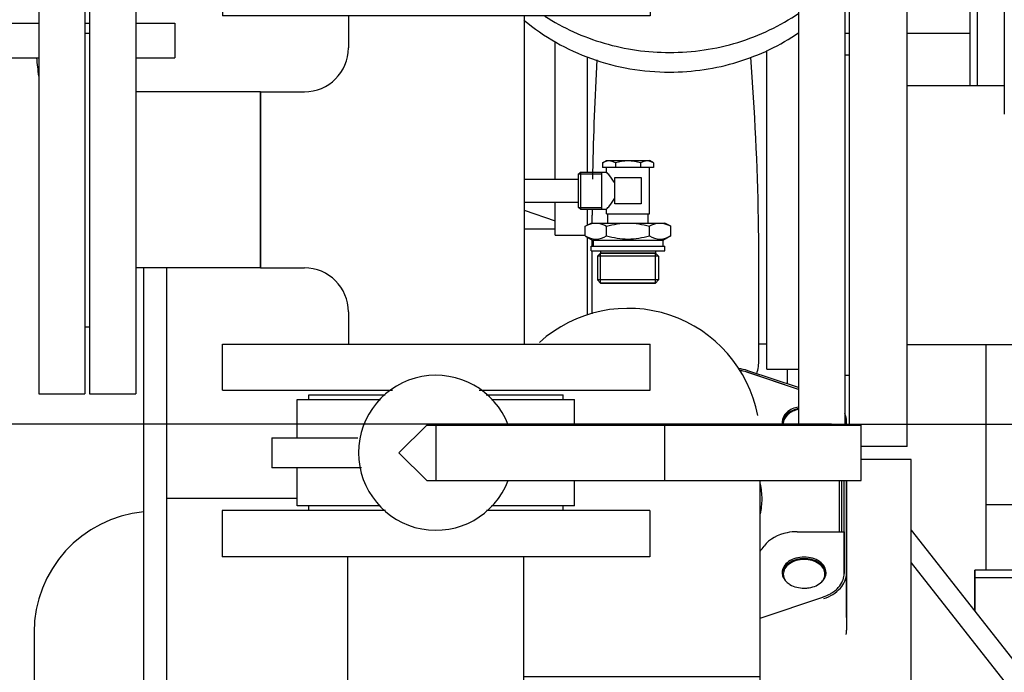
# Model space of a CAD drawing. Header units: millimetres. Extents: x 0 to 1189, y 0 to 841.
# Tile 110 of 135: x 378 to 395, y 686 to 697. Entities that reach past the tile are written whole.
import ezdxf
from ezdxf.enums import TextEntityAlignment as Align

# ---------------------------------------------------------------- set-up
doc = ezdxf.new("R2010")
doc.units = ezdxf.units.MM
doc.header["$LTSCALE"] = 65.395
doc.linetypes.add('CENTER', pattern=[0.6, 0.375, -0.075, 0.075, -0.075])
doc.layers.get('0').update_dxf_attribs({"linetype": 'CONTINUOUS'})
for name, color, linetype in [('25007_060000_TLKGS_KGS_V_ABL8', 7, 'CONTINUOUS'), ('25007_061000_TLKGS_KGS_V_ABL50', 7, 'CONTINUOUS'), ('25007_153200_45_ABL41', 7, 'CONTINUOUS'), ('25007_153200_45_T1_PBL135', 7, 'CONTINUOUS'), ('25007_153200_93_ABL126', 7, 'CONTINUOUS'), ('25007_153202_26_ABL65', 7, 'CONTINUOUS'), ('25007_153202_26_T1_PBL95', 7, 'CONTINUOUS'), ('25007_153202_26_T3_PBL338', 7, 'CONTINUOUS'), ('25007_153202_27_ABL54', 7, 'CONTINUOUS'), ('25007_153202_27_T1_PBL82', 7, 'CONTINUOUS'), ('25007_153700_00_12_AC_ABL150', 7, 'CONTINUOUS'), ('25007_153700_00_12_AC_ABL152', 7, 'CONTINUOUS'), ('25007_153700_00_12_T1_AC_PBL153', 7, 'CONTINUOUS'), ('25007_153700_00_12_T1_AC_PBL154', 7, 'CONTINUOUS'), ('25007_153700_00_12_T2_AC_PBL151', 7, 'CONTINUOUS'), ('25007_153700_00_12_T2_AC_PBL292', 7, 'CONTINUOUS'), ('25007_634500_05_SIMPLE1_A_ABL164', 7, 'CONTINUOUS'), ('25007_634500_05_SIMPLE1_T1_A_PBL165', 7, 'CONTINUOUS'), ('25007_641000_05_SIMPLE1_E_ABL51', 7, 'CONTINUOUS'), ('25007_641000_05_SIMPLE1_T2_E_PBL52', 7, 'CONTINUOUS'), ('25007_644000_01_SIMPLE1_C_ABL107', 7, 'CONTINUOUS'), ('25007_644000_01_SIMPLE1_T1_C_PBL108', 7, 'CONTINUOUS'), ('25007_765000_05_SIMPLE1_T1_X_PBL144', 7, 'CONTINUOUS'), ('25007_765000_05_SIMPLE1_T2_X_PBL138', 7, 'CONTINUOUS'), ('25007_765000_05_SIMPLE1_X_ABL137', 7, 'CONTINUOUS'), ('25067_153000_20_T1_PBL60', 7, 'CONTINUOUS'), ('25097_000000_IMO-2_SKL_PBL202', 7, 'CONTINUOUS'), ('25097_000000_TLKGS_MARKETING_ABL3', 7, 'CONTINUOUS'), ('9M25C_GENSET_KPL_VERROHRUNG_ABL23', 7, 'CONTINUOUS'), ('ARI_ZESA_DN80_PN16_EPDM_PBL83', 7, 'CONTINUOUS'), ('BOGEN-S-2D-180-114_3X3_6_PBL128', 7, 'CONTINUOUS'), ('D2616-2-K-114_3-3_6-76_1-2_9_PBL127', 7, 'CONTINUOUS'), ('D7603-A27X32-CU_PBL116', 7, 'CONTINUOUS'), ('E1514-IBC_DN65PN40X2_PBL388', 7, 'CONTINUOUS'), ('EN1092-1-01A-DN65_PN16-77_5_PBL49', 7, 'CONTINUOUS'), ('EN1092-1-01A-DN65_PN16-77_5_PBL55', 7, 'CONTINUOUS'), ('EN1092-1-01A-DN65_PN16-77_5_PBL66', 7, 'CONTINUOUS'), ('EN1092-1-01A-DN65_PN16-77_5_PBL70', 7, 'CONTINUOUS'), ('EN1092-1-01A-DN65_PN16-77_5_PBL74', 7, 'CONTINUOUS'), ('EN1092-1-01A-DN65_PN16-77_5_PBL75', 7, 'CONTINUOUS'), ('FZ7-9984-418634_4_PBL149', 7, 'CONTINUOUS'), ('GWR-3_4-1_4_PBL114', 7, 'CONTINUOUS'), ('N4011-C1-82X39_PBL42', 7, 'CONTINUOUS'), ('N4011-C1-90X61_PBL121', 7, 'CONTINUOUS'), ('new_view_1_VBL0', 7, 'CONTINUOUS'), ('SVH10LR_PBL111', 7, 'CONTINUOUS'), ('T-STUECK-S-76_1X2_9-60_3X2_9_PBL93', 7, 'CONTINUOUS'), ('T-STUECK-S-76_1X2_9-76_1X2_9_PBL81', 7, 'CONTINUOUS')]:
    doc.layers.add(name, color=color, linetype=linetype)
doc.styles.get("Standard").update_dxf_attribs({"font": 'txt', "width": 0.6})
doc.dimstyles.new('DIMSTYLE_1', dxfattribs={"dimtxt": 3.5, "dimasz": 3.5, "dimexe": 1.8, "dimexo": 0, "dimgap": 0.875, "dimtad": 1, "dimlfac": 25, "dimdsep": 46, "dimtxsty": 'Standard', "dimblk": '_FILLED', "dimblk1": '_FILLED', "dimblk2": '_FILLED', "dimcen": 0.09, "dimadec": 0, "dimazin": 0, "dimtp": 2, "dimtm": 2, "dimtfac": 1, "dimtofl": 0, "dimtmove": 0, "dimatfit": 3, "dimldrblk": '_FILLED', "dimfxl": 1, "dimtolj": 1, "dimarcsym": 0})

# ---------------------------------------------------------------- blocks, each defined once
blk = doc.blocks.new('_FILLED')
at = {"color": 0, "linetype": 'ByBlock'}
blk.add_solid([(0, 0), (-1, 0.1671), (-1, -0.1671)], dxfattribs=at)
blk = doc.blocks.new('*D36')
at = {"color": 2, "linetype": 'Continuous'}
for p, q in [((354.72, 794.92), (317.852, 794.92)), ((319.652, 794.92), (319.652, 742.46)), ((319.652, 690), (319.652, 742.46)), ((391.8, 690), (317.852, 690))]:
    blk.add_line(p, q, dxfattribs=at)
at = {"color": 2, "linetype": 'Continuous', "xscale": 3.5, "yscale": 3.5, "zscale": 3.5}
for p, rotation in [((319.652, 794.92), 90), ((319.652, 690), 270)]:
    blk.add_blockref('_FILLED', p, dxfattribs=dict(at, rotation=rotation))
at = {"color": 2, "linetype": 'Continuous', "width": 0.672619}
blk.add_text('2623', height=3.5, rotation=90, dxfattribs=at).set_placement((318.777, 742.46), align=Align.CENTER)
blk = doc.blocks.new('25007_641000_05_SIMPLE1_T2_E_PBL52', base_point=(386.6, 683.012))
at = {"layer": '25007_641000_05_SIMPLE1_T2_E_PBL52', "color": 7, "linetype": 'Continuous'}
for p, q in [((393.182, 689.389), (392.316, 689.389)), ((393.182, 688.242), (393.182, 689.389)), ((392.062, 689.028), (392.062, 686.44)), ((382.556, 688.716), (380.3, 688.716)), ((393.182, 687.535), (393.182, 688.242)), ((393.182, 688.171), (394.981, 685.881)), ((393.182, 687.605), (394.981, 685.315)), ((393.182, 683.362), (393.182, 687.535)), ((394.281, 686.772), (394.281, 687.478)), ((394.281, 687.478), (394.281, 686.773)), ((395.2, 687.478), (394.281, 687.478)), ((395.2, 687.344), (394.281, 687.344)), ((378.002, 686.398), (378, 682.027))]:
    blk.add_line(p, q, dxfattribs=at)
for centre, radius, start, end in [((380.102, 686.397), 2.1, 95.5181, 179.9769), ((391.742, 686.687), 0.321, 354.878, 359.9947), ((391.451, 686.441), 0.611, 352.7014, 358.0524), ((391.469, 686.44), 0.594, 358.0689, 359.9913)]:
    blk.add_arc(centre, radius, start, end, dxfattribs=at)
blk = doc.blocks.new('25007_641000_05_SIMPLE1_E_ABL51', base_point=(404.5, 701.1))
at = {"layer": '25007_641000_05_SIMPLE1_T2_E_PBL52'}
blk.add_blockref('25007_641000_05_SIMPLE1_T2_E_PBL52', (386.6, 683.012), dxfattribs=at)
blk = doc.blocks.new('25007_644000_01_SIMPLE1_T1_C_PBL108', base_point=(390.582, 696.811))
at = {"layer": '25007_644000_01_SIMPLE1_T1_C_PBL108', "color": 7, "linetype": 'Continuous'}
for p, q in [((390.74, 702.744), (390.735, 702.747)), ((394.32, 700.296), (394.32, 695.856)), ((394.32, 700.296), (394.685, 700.296)), ((392.7, 699.447), (392.7, 699.785)), ((394.2, 695.856), (394.2, 699.312)), ((394.2, 699.312), (394.32, 699.312)), ((392.92, 698.81), (394.2, 698.81)), ((392.373, 698.072), (394.2, 698.072)), ((392.375, 697.616), (392.169, 697.727)), ((392.112, 697.505), (392.039, 697.544)), ((393.112, 697.427), (394.2, 697.427)), ((393.112, 697.173), (394.2, 697.173)), ((392.032, 696.765), (392.112, 696.765)), ((393.112, 696.765), (394.2, 696.765)), ((387.02, 694.242), (387.02, 696.616)), ((390.68, 690.952), (390.68, 696.467)), ((387.58, 694.362), (387.58, 696.357)), ((387.02, 693.272), (387.02, 693.842)), ((386.485, 693.704), (387.02, 693.519)), ((387.58, 693.447), (387.58, 693.722)), ((387.66, 693.482), (387.66, 693.62)), ((387.02, 693.272), (387.541, 693.272)), ((387.58, 691.887), (387.58, 693.239)), ((387.66, 693.082), (387.66, 693.193)), ((387.66, 691.913), (387.66, 693.002)), ((390.545, 691.125), (390.545, 692.781)), ((390.545, 691.392), (390.68, 691.392)), ((390.68, 690.952), (391.232, 690.952))]:
    blk.add_line(p, q, dxfattribs=at)
for centre, radius, start, end in [((389.091, 699.328), 3.794, 58.1663, 64.2327), ((389.648, 699.784), 3.052, 0.0145, 9.6361), ((434.851, 693.49), 47.192, 176.5834, 178.9434), ((430.927, 693.579), 43.268, 178.9654, 179.1267), ((423.82, 693.619), 36.16, 179.8398, 179.9989), ((389.665, 691.122), 0.88, 343.7326, 360)]:
    blk.add_arc(centre, radius, start, end, dxfattribs=at)
for points, knots in [([(391.821, 697.615), (392.095, 697.908), (392.542, 698.59), (392.7, 699.392), (392.7, 699.785)], [0, 0, 0, 0, 0.505883, 1, 1, 1, 1]), ([(392.038, 697.532), (392.248, 697.806), (392.583, 698.419), (392.7, 699.108), (392.7, 699.447)], [0, 0, 0, 0, 0.504535, 1, 1, 1, 1]), ([(392.647, 698.908), (392.702, 698.861), (392.797, 698.818), (392.895, 698.81), (392.92, 698.81)], [0, 0, 0, 0, 0.744391, 1, 1, 1, 1]), ([(386.841, 697.062), (387.156, 696.857), (387.857, 696.538), (388.618, 696.432), (389, 696.432)], [0, 0, 0, 0, 0.495924, 1, 1, 1, 1]), ([(389, 696.432), (389.398, 696.432), (390.191, 696.547), (390.916, 696.893), (391.238, 697.114)], [0, 0, 0, 0, 0.504405, 1, 1, 1, 1]), ([(386.48, 696.991), (386.822, 696.703), (387.63, 696.247), (388.542, 696.093), (389, 696.093)], [0, 0, 0, 0, 0.494272, 1, 1, 1, 1]), ([(389, 696.093), (389.398, 696.093), (390.191, 696.209), (390.916, 696.555), (391.238, 696.776)], [0, 0, 0, 0, 0.504405, 1, 1, 1, 1]), ([(390.545, 692.781), (390.545, 693.036), (390.533, 694.228), (390.476, 695.419), (390.406, 696.353)], [0, 0, 0, 0, 0.214725, 1, 1, 1, 1])]:
    blk.add_open_spline(points, degree=3, knots=knots, dxfattribs=at)
blk = doc.blocks.new('25007_644000_01_SIMPLE1_C_ABL107', base_point=(408.74, 701.1))
at = {"layer": '25007_644000_01_SIMPLE1_T1_C_PBL108'}
blk.add_blockref('25007_644000_01_SIMPLE1_T1_C_PBL108', (390.582, 696.811), dxfattribs=at)
blk = doc.blocks.new('25007_765000_05_SIMPLE1_T2_X_PBL138', base_point=(391.632, 693.802))
at = {"layer": '25007_765000_05_SIMPLE1_T2_X_PBL138', "color": 7, "linetype": 'Continuous'}
for p, q in [((391.232, 697.616), (391.232, 689.988)), ((391.232, 697.616), (392.032, 697.616)), ((392.032, 697.616), (392.032, 689.988))]:
    blk.add_line(p, q, dxfattribs=at)
blk = doc.blocks.new('25007_765000_05_SIMPLE1_T1_X_PBL144', base_point=(401.502, 699.956))
at = {"layer": '25007_765000_05_SIMPLE1_T1_X_PBL144', "color": 7, "linetype": 'Continuous'}
for p, q in [((394.792, 699.916), (394.792, 695.365)), ((392.112, 689.988), (392.112, 697.616)), ((393.112, 689.616), (393.112, 697.616)), ((392.112, 696.386), (392.032, 696.386)), ((394.792, 695.856), (393.112, 695.856)), ((394.932, 691.376), (393.112, 691.376)), ((392.112, 690.846), (392.032, 690.846)), ((393.112, 689.616), (392.316, 689.616))]:
    blk.add_line(p, q, dxfattribs=at)
blk = doc.blocks.new('25007_765000_05_SIMPLE1_X_ABL137', base_point=(411.116, 701.1))
at = {"layer": '25007_765000_05_SIMPLE1_T1_X_PBL144'}
blk.add_blockref('25007_765000_05_SIMPLE1_T1_X_PBL144', (401.502, 699.956), dxfattribs=at)
at = {"layer": '25007_765000_05_SIMPLE1_T2_X_PBL138'}
blk.add_blockref('25007_765000_05_SIMPLE1_T2_X_PBL138', (391.632, 693.802), dxfattribs=at)
blk = doc.blocks.new('25007_634500_05_SIMPLE1_T1_A_PBL165', base_point=(395.64, 681.488))
at = {"layer": '25007_634500_05_SIMPLE1_T1_A_PBL165', "color": 7, "linetype": 'Continuous'}
for p, q in [((394.48, 687.478), (394.48, 691.376)), ((395.2, 683.98), (395.2, 691.039)), ((396.8, 689.271), (395.2, 689.271)), ((395.2, 688.606), (394.48, 688.606)), ((395.2, 675.072), (395.2, 679.7)), ((394.48, 675.072), (394.48, 676.924)), ((395.2, 671.6), (395.2, 672.672))]:
    blk.add_line(p, q, dxfattribs=at)
blk = doc.blocks.new('25007_634500_05_SIMPLE1_A_ABL164', base_point=(412.74, 701.1))
at = {"layer": '25007_634500_05_SIMPLE1_T1_A_PBL165'}
blk.add_blockref('25007_634500_05_SIMPLE1_T1_A_PBL165', (395.64, 681.488), dxfattribs=at)
blk = doc.blocks.new('25007_061000_TLKGS_KGS_V_ABL50', base_point=(414.015, 705.756))
at = {"layer": '25007_634500_05_SIMPLE1_A_ABL164'}
blk.add_blockref('25007_634500_05_SIMPLE1_A_ABL164', (412.74, 701.1), dxfattribs=at)
at = {"layer": '25007_641000_05_SIMPLE1_E_ABL51'}
blk.add_blockref('25007_641000_05_SIMPLE1_E_ABL51', (404.5, 701.1), dxfattribs=at)
at = {"layer": '25007_644000_01_SIMPLE1_C_ABL107'}
blk.add_blockref('25007_644000_01_SIMPLE1_C_ABL107', (408.74, 701.1), dxfattribs=at)
at = {"layer": '25007_765000_05_SIMPLE1_X_ABL137'}
blk.add_blockref('25007_765000_05_SIMPLE1_X_ABL137', (411.116, 701.1), dxfattribs=at)
blk = doc.blocks.new('25007_060000_TLKGS_KGS_V_ABL8', base_point=(393.176, 729.239))
at = {"layer": '25007_061000_TLKGS_KGS_V_ABL50'}
blk.add_blockref('25007_061000_TLKGS_KGS_V_ABL50', (414.015, 705.756), dxfattribs=at)
blk = doc.blocks.new('25097_000000_TLKGS_MARKETING_ABL3', base_point=(458.801, 729.393))
at = {"layer": '25007_060000_TLKGS_KGS_V_ABL8'}
blk.add_blockref('25007_060000_TLKGS_KGS_V_ABL8', (393.176, 729.239), dxfattribs=at)
blk = doc.blocks.new('N4011-C1-82X39_PBL42', base_point=(378.8, 696.638))
at = {"layer": 'N4011-C1-82X39_PBL42', "color": 7, "linetype": 'Continuous'}
for p, q in [((377.16, 696.938), (377.16, 696.338)), ((377.16, 696.938), (378.083, 696.938)), ((378.883, 696.938), (378.963, 696.938)), ((379.763, 696.938), (380.44, 696.938)), ((380.44, 696.938), (380.44, 696.338)), ((377.16, 696.338), (378.083, 696.338)), ((379.763, 696.338), (380.44, 696.338))]:
    blk.add_line(p, q, dxfattribs=at)
blk = doc.blocks.new('25007_153200_45_T1_PBL135', base_point=(384.543, 693.518))
at = {"layer": '25007_153200_45_T1_PBL135', "color": 7, "linetype": 'Continuous'}
for p, q in [((387.02, 693.374), (386.485, 693.374)), ((391.04, 690.698), (391.04, 690.952))]:
    blk.add_line(p, q, dxfattribs=at)
blk.add_arc((381.219, 696.535), 3.179, 183.5479, 189.2611, dxfattribs=at)
blk = doc.blocks.new('25007_153200_45_ABL41', base_point=(384.1, 693.818))
at = {"layer": '25007_153200_45_T1_PBL135'}
blk.add_blockref('25007_153200_45_T1_PBL135', (384.543, 693.518), dxfattribs=at)
at = {"layer": 'N4011-C1-82X39_PBL42'}
blk.add_blockref('N4011-C1-82X39_PBL42', (378.8, 696.638), dxfattribs=at)
blk = doc.blocks.new('EN1092-1-01A-DN65_PN16-77_5_PBL49', base_point=(378.483, 694.228))
at = {"layer": 'EN1092-1-01A-DN65_PN16-77_5_PBL49', "color": 7, "linetype": 'Continuous'}
for p, q in [((378.083, 697.928), (378.083, 690.528)), ((378.083, 697.928), (378.883, 697.928)), ((378.883, 697.928), (378.883, 690.528)), ((378.083, 690.528), (378.883, 690.528))]:
    blk.add_line(p, q, dxfattribs=at)
blk = doc.blocks.new('EN1092-1-01A-DN65_PN16-77_5_PBL55', base_point=(379.363, 694.228))
at = {"layer": 'EN1092-1-01A-DN65_PN16-77_5_PBL55', "color": 7, "linetype": 'Continuous'}
for p, q in [((378.963, 697.928), (378.963, 690.528)), ((378.963, 697.928), (379.763, 697.928)), ((379.763, 697.928), (379.763, 690.528)), ((378.963, 690.528), (379.763, 690.528))]:
    blk.add_line(p, q, dxfattribs=at)
blk = doc.blocks.new('EN1092-1-01A-DN65_PN16-77_5_PBL74', base_point=(384.963, 697.468))
at = {"layer": 'EN1092-1-01A-DN65_PN16-77_5_PBL74', "color": 7, "linetype": 'Continuous'}
for p, q in [((381.263, 697.868), (381.263, 697.068)), ((388.663, 697.868), (381.263, 697.868)), ((388.663, 697.868), (388.663, 697.068)), ((388.663, 697.068), (381.263, 697.068))]:
    blk.add_line(p, q, dxfattribs=at)
blk = doc.blocks.new('EN1092-1-01A-DN65_PN16-77_5_PBL75', base_point=(384.963, 690.988))
at = {"layer": 'EN1092-1-01A-DN65_PN16-77_5_PBL75', "color": 7, "linetype": 'Continuous'}
for p, q in [((381.263, 690.588), (381.263, 691.388)), ((381.263, 691.388), (388.663, 691.388)), ((388.663, 690.588), (388.663, 691.388)), ((381.263, 690.588), (384.203, 690.588)), ((385.706, 690.588), (388.663, 690.588))]:
    blk.add_line(p, q, dxfattribs=at)
blk = doc.blocks.new('T-STUECK-S-76_1X2_9-76_1X2_9_PBL81', base_point=(384.204, 694.228))
at = {"layer": 'T-STUECK-S-76_1X2_9-76_1X2_9_PBL81', "color": 7, "linetype": 'Continuous'}
for p, q in [((383.441, 697.068), (383.441, 696.511)), ((386.485, 697.068), (386.485, 691.388)), ((381.923, 695.75), (381.923, 692.706)), ((381.923, 695.75), (382.68, 695.75)), ((381.923, 692.706), (382.68, 692.706)), ((383.441, 691.945), (383.441, 691.388))]:
    blk.add_line(p, q, dxfattribs=at)
for centre, start, end in [((382.68, 696.511), 270, 0), ((382.68, 691.945), 360, 90)]:
    blk.add_arc(centre, 0.761, start, end, dxfattribs=at)
blk = doc.blocks.new('25007_153202_27_T1_PBL82', base_point=(380.843, 694.228))
at = {"layer": '25007_153202_27_T1_PBL82', "color": 7, "linetype": 'Continuous'}
for p, q in [((381.923, 695.75), (379.763, 695.75)), ((381.923, 692.706), (381.923, 695.75)), ((381.923, 692.706), (379.763, 692.706))]:
    blk.add_line(p, q, dxfattribs=at)
blk = doc.blocks.new('25007_153202_27_ABL54', base_point=(383.813, 694.228))
at = {"layer": '25007_153202_27_T1_PBL82'}
blk.add_blockref('25007_153202_27_T1_PBL82', (380.843, 694.228), dxfattribs=at)
at = {"layer": 'EN1092-1-01A-DN65_PN16-77_5_PBL55'}
blk.add_blockref('EN1092-1-01A-DN65_PN16-77_5_PBL55', (379.363, 694.228), dxfattribs=at)
at = {"layer": 'EN1092-1-01A-DN65_PN16-77_5_PBL74'}
blk.add_blockref('EN1092-1-01A-DN65_PN16-77_5_PBL74', (384.963, 697.468), dxfattribs=at)
at = {"layer": 'EN1092-1-01A-DN65_PN16-77_5_PBL75'}
blk.add_blockref('EN1092-1-01A-DN65_PN16-77_5_PBL75', (384.963, 690.988), dxfattribs=at)
at = {"layer": 'T-STUECK-S-76_1X2_9-76_1X2_9_PBL81'}
blk.add_blockref('T-STUECK-S-76_1X2_9-76_1X2_9_PBL81', (384.204, 694.228), dxfattribs=at)
blk = doc.blocks.new('25067_153000_20_T1_PBL60', base_point=(383.66, 685.737))
at = {"layer": '25067_153000_20_T1_PBL60', "color": 7, "linetype": 'Continuous'}
for p, q in [((386.485, 694.242), (387.42, 694.242)), ((386.485, 693.842), (387.42, 693.842)), ((379.9, 685.54), (379.9, 692.706)), ((380.3, 685.54), (380.3, 692.706)), ((379.9, 677.233), (379.9, 678.14)), ((380.3, 677.233), (380.3, 678.14))]:
    blk.add_line(p, q, dxfattribs=at)
blk.add_arc((380.1, 677.233), 0.2, 180, 360, dxfattribs=at)
blk = doc.blocks.new('EN1092-1-01A-DN65_PN16-77_5_PBL66', base_point=(384.956, 688.108))
at = {"layer": 'EN1092-1-01A-DN65_PN16-77_5_PBL66', "color": 7, "linetype": 'Continuous'}
for p, q in [((381.256, 688.508), (381.256, 687.708)), ((384.084, 688.508), (381.256, 688.508)), ((388.656, 688.508), (385.833, 688.508)), ((388.656, 688.508), (388.656, 687.708)), ((388.656, 687.708), (381.256, 687.708))]:
    blk.add_line(p, q, dxfattribs=at)
blk = doc.blocks.new('EN1092-1-01A-DN65_PN16-77_5_PBL70', base_point=(384.956, 670.632))
at = {"layer": 'EN1092-1-01A-DN65_PN16-77_5_PBL70', "color": 7, "linetype": 'Continuous'}
for p, q in [((381.256, 670.232), (381.256, 671.032)), ((381.256, 671.032), (388.656, 671.032)), ((388.656, 670.232), (388.656, 671.032)), ((381.256, 670.232), (388.656, 670.232))]:
    blk.add_line(p, q, dxfattribs=at)
blk = doc.blocks.new('T-STUECK-S-76_1X2_9-60_3X2_9_PBL93', base_point=(385.595, 673.972))
at = {"layer": 'T-STUECK-S-76_1X2_9-60_3X2_9_PBL93', "color": 7, "linetype": 'Continuous'}
for p, q in [((383.434, 676.912), (383.434, 671.032)), ((386.478, 676.912), (383.434, 676.912)), ((386.478, 676.912), (386.478, 675.681)), ((387.756, 675.078), (387.081, 675.078)), ((387.756, 672.666), (387.756, 675.078)), ((387.756, 672.666), (387.081, 672.666)), ((386.478, 672.063), (386.478, 671.032))]:
    blk.add_line(p, q, dxfattribs=at)
for centre, start, end in [((387.081, 675.681), 180, 270), ((387.081, 672.063), 90, 180)]:
    blk.add_arc(centre, 0.603, start, end, dxfattribs=at)
blk = doc.blocks.new('25007_153202_26_T1_PBL95', base_point=(384.956, 682.31))
at = {"layer": '25007_153202_26_T1_PBL95', "color": 7, "linetype": 'Continuous'}
for p, q in [((383.434, 684.291), (383.434, 687.708)), ((386.478, 684.291), (386.478, 687.708)), ((383.434, 676.912), (383.434, 683.491)), ((386.478, 676.912), (386.478, 683.491)), ((383.434, 676.912), (386.478, 676.912))]:
    blk.add_line(p, q, dxfattribs=at)
blk = doc.blocks.new('N4011-C1-90X61_PBL121', base_point=(389.856, 673.872))
at = {"layer": 'N4011-C1-90X61_PBL121', "color": 7, "linetype": 'Continuous'}
for p, q in [((389.556, 675.672), (389.556, 672.072)), ((390.156, 675.672), (389.556, 675.672)), ((390.156, 675.672), (390.156, 672.072)), ((390.156, 672.072), (389.556, 672.072))]:
    blk.add_line(p, q, dxfattribs=at)
blk = doc.blocks.new('25007_153202_26_T3_PBL338', base_point=(388.656, 673.872))
at = {"layer": '25007_153202_26_T3_PBL338', "color": 7, "linetype": 'Continuous'}
for p, q in [((387.756, 675.072), (389.556, 675.072)), ((387.756, 672.672), (389.556, 672.672))]:
    blk.add_line(p, q, dxfattribs=at)
blk = doc.blocks.new('25007_153202_26_ABL65', base_point=(385.706, 679.37))
at = {"layer": '25007_153202_26_T1_PBL95'}
blk.add_blockref('25007_153202_26_T1_PBL95', (384.956, 682.31), dxfattribs=at)
at = {"layer": '25007_153202_26_T3_PBL338'}
blk.add_blockref('25007_153202_26_T3_PBL338', (388.656, 673.872), dxfattribs=at)
at = {"layer": 'EN1092-1-01A-DN65_PN16-77_5_PBL66'}
blk.add_blockref('EN1092-1-01A-DN65_PN16-77_5_PBL66', (384.956, 688.108), dxfattribs=at)
at = {"layer": 'EN1092-1-01A-DN65_PN16-77_5_PBL70'}
blk.add_blockref('EN1092-1-01A-DN65_PN16-77_5_PBL70', (384.956, 670.632), dxfattribs=at)
at = {"layer": 'N4011-C1-90X61_PBL121'}
blk.add_blockref('N4011-C1-90X61_PBL121', (389.856, 673.872), dxfattribs=at)
at = {"layer": 'T-STUECK-S-76_1X2_9-60_3X2_9_PBL93'}
blk.add_blockref('T-STUECK-S-76_1X2_9-60_3X2_9_PBL93', (385.595, 673.972), dxfattribs=at)
blk = doc.blocks.new('ARI_ZESA_DN80_PN16_EPDM_PBL83', base_point=(387.215, 689.508))
at = {"layer": 'ARI_ZESA_DN80_PN16_EPDM_PBL83', "color": 7, "linetype": 'Continuous'}
for p, q in [((382.556, 689.768), (382.556, 690.428)), ((382.556, 690.428), (383.996, 690.428)), ((382.756, 690.428), (382.756, 690.508)), ((382.756, 690.508), (384.079, 690.508)), ((385.827, 690.508), (387.156, 690.508)), ((385.92, 690.428), (387.356, 690.428)), ((387.156, 690.428), (387.156, 690.508)), ((387.356, 689.988), (387.356, 690.428)), ((384.796, 689.988), (384.316, 689.508)), ((384.796, 689.988), (392.316, 689.988)), ((384.956, 689.988), (384.956, 689.028)), ((388.916, 689.028), (388.916, 689.988)), ((392.316, 689.028), (392.316, 689.988)), ((382.115, 689.768), (382.115, 689.248)), ((382.115, 689.768), (383.606, 689.768)), ((384.316, 689.508), (384.796, 689.028)), ((383.667, 689.248), (382.115, 689.248)), ((382.556, 688.588), (382.556, 689.248)), ((384.796, 689.028), (392.316, 689.028)), ((387.356, 688.588), (387.356, 689.028)), ((383.992, 688.588), (382.556, 688.588)), ((382.756, 688.508), (382.756, 688.588)), ((387.356, 688.588), (385.916, 688.588)), ((387.156, 688.508), (387.156, 688.588))]:
    blk.add_line(p, q, dxfattribs=at)
blk.add_arc((384.956, 689.508), 1.34, 21.0103, 338.9254, dxfattribs=at)
blk = doc.blocks.new('SVH10LR_PBL111', base_point=(388.069, 694.022))
at = {"layer": 'SVH10LR_PBL111', "color": 7, "linetype": 'Continuous'}
for p, q in [((387.841, 694.522), (387.91, 694.562)), ((387.841, 694.522), (387.841, 694.442)), ((387.91, 694.562), (388.65, 694.562)), ((388.061, 694.522), (388.061, 694.442)), ((388.499, 694.522), (388.499, 694.442)), ((388.719, 694.522), (388.65, 694.562)), ((388.719, 694.522), (388.719, 694.442)), ((387.42, 694.322), (387.46, 694.362)), ((387.42, 694.332), (387.42, 693.752)), ((387.46, 694.362), (387.46, 693.722)), ((387.46, 694.362), (387.91, 694.362)), ((387.83, 693.722), (387.83, 694.362)), ((388.719, 694.442), (387.841, 694.442)), ((387.91, 694.362), (387.91, 694.442)), ((388.65, 693.642), (388.65, 694.442)), ((388.052, 693.814), (388.052, 694.27)), ((388.052, 694.27), (388.508, 694.27)), ((388.508, 694.27), (388.508, 693.814)), ((388.508, 693.814), (388.052, 693.814)), ((387.42, 693.762), (387.46, 693.722)), ((387.46, 693.722), (387.91, 693.722)), ((387.91, 693.642), (387.91, 693.722)), ((387.91, 693.642), (388.65, 693.642)), ((387.93, 693.482), (387.93, 693.642)), ((388.63, 693.482), (388.63, 693.642))]:
    blk.add_line(p, q, dxfattribs=at)
at = {"layer": 'SVH10LR_PBL111', "color": 2, "linetype": 'Continuous'}
for p, q in [((387.42, 694.332), (387.83, 694.332)), ((387.42, 693.752), (387.83, 693.752))]:
    blk.add_line(p, q, dxfattribs=at)
at = {"layer": 'SVH10LR_PBL111', "color": 7, "linetype": 'Continuous'}
for points, knots in [([(388.061, 694.522), (388.027, 694.541), (387.951, 694.571), (387.874, 694.541), (387.841, 694.522)], [0, 0, 0, 0, 0.5, 1, 1, 1, 1]), ([(388.499, 694.522), (388.428, 694.542), (388.28, 694.569), (388.132, 694.542), (388.061, 694.522)], [0, 0, 0, 0, 0.5, 1, 1, 1, 1]), ([(388.719, 694.522), (388.686, 694.541), (388.609, 694.571), (388.533, 694.541), (388.499, 694.522)], [0, 0, 0, 0, 0.5, 1, 1, 1, 1]), ([(388.052, 694.174), (388.025, 694.221), (387.977, 694.283), (387.926, 694.343), (387.91, 694.362)], [0, 0, 0, 0, 0.690437, 1, 1, 1, 1]), ([(387.91, 693.722), (387.926, 693.74), (387.977, 693.8), (388.025, 693.863), (388.052, 693.91)], [0, 0, 0, 0, 0.309571, 1, 1, 1, 1])]:
    blk.add_open_spline(points, degree=3, knots=knots, dxfattribs=at)
blk = doc.blocks.new('GWR-3_4-1_4_PBL114', base_point=(388.28, 692.962))
at = {"layer": 'GWR-3_4-1_4_PBL114', "color": 7, "linetype": 'Continuous'}
for p, q in [((387.541, 693.425), (387.64, 693.482)), ((387.64, 693.482), (388.92, 693.482)), ((389.019, 693.425), (388.92, 693.482)), ((387.541, 693.262), (387.541, 693.425)), ((387.91, 693.262), (387.91, 693.425)), ((388.65, 693.262), (388.65, 693.425)), ((389.019, 693.262), (389.019, 693.425)), ((387.541, 693.262), (387.68, 693.182)), ((387.68, 693.182), (387.68, 693.082)), ((388.88, 693.182), (387.68, 693.182)), ((389.019, 693.262), (388.88, 693.182)), ((388.88, 693.182), (388.88, 693.082)), ((387.806, 692.962), (387.751, 692.907)), ((387.806, 693.002), (387.806, 692.962)), ((388.754, 692.962), (387.806, 692.962)), ((388.754, 693.002), (388.754, 692.962)), ((388.754, 692.962), (388.809, 692.907)), ((387.751, 692.907), (387.751, 692.497)), ((388.809, 692.907), (387.751, 692.907)), ((387.802, 692.958), (388.758, 692.958)), ((388.809, 692.907), (388.809, 692.497)), ((387.751, 692.497), (387.806, 692.442)), ((388.809, 692.497), (387.751, 692.497)), ((388.809, 692.497), (388.754, 692.442)), ((387.802, 692.446), (388.758, 692.446)), ((387.806, 692.442), (388.754, 692.442))]:
    blk.add_line(p, q, dxfattribs=at)
at = {"layer": 'GWR-3_4-1_4_PBL114', "color": 2, "linetype": 'Continuous'}
for p, q in [((387.802, 692.446), (387.802, 692.958)), ((388.758, 692.446), (388.758, 692.958))]:
    blk.add_line(p, q, dxfattribs=at)
at = {"layer": 'GWR-3_4-1_4_PBL114', "color": 7, "linetype": 'Continuous'}
for points, knots in [([(387.541, 693.425), (387.556, 693.433), (387.613, 693.463), (387.678, 693.482), (387.726, 693.482)], [0, 0, 0, 0, 0.263017, 1, 1, 1, 1]), ([(387.726, 693.482), (387.741, 693.482), (387.806, 693.476), (387.868, 693.449), (387.91, 693.425)], [0, 0, 0, 0, 0.241275, 1, 1, 1, 1]), ([(388.65, 693.425), (388.664, 693.433), (388.721, 693.463), (388.786, 693.482), (388.834, 693.482)], [0, 0, 0, 0, 0.263017, 1, 1, 1, 1]), ([(388.834, 693.482), (388.85, 693.482), (388.915, 693.476), (388.976, 693.449), (389.019, 693.425)], [0, 0, 0, 0, 0.241275, 1, 1, 1, 1]), ([(387.541, 693.262), (387.597, 693.23), (387.726, 693.18), (387.855, 693.23), (387.91, 693.262)], [0, 0, 0, 0, 0.5, 1, 1, 1, 1]), ([(387.91, 693.262), (388.03, 693.227), (388.28, 693.182), (388.53, 693.227), (388.65, 693.262)], [0, 0, 0, 0, 0.5, 1, 1, 1, 1]), ([(388.65, 693.262), (388.705, 693.23), (388.834, 693.18), (388.963, 693.23), (389.019, 693.262)], [0, 0, 0, 0, 0.5, 1, 1, 1, 1])]:
    blk.add_open_spline(points, degree=3, knots=knots, dxfattribs=at)
for points in [[(387.91, 693.425), (388.03, 693.459), (388.155, 693.482), (388.28, 693.482)], [(388.28, 693.482), (388.405, 693.482), (388.53, 693.459), (388.65, 693.425)]]:
    blk.add_open_spline(points, degree=3, dxfattribs=at)
blk = doc.blocks.new('D7603-A27X32-CU_PBL116', base_point=(388.28, 693.042))
at = {"layer": 'D7603-A27X32-CU_PBL116', "color": 7, "linetype": 'Continuous'}
for p, q in [((387.642, 693.002), (387.642, 693.082)), ((387.642, 693.082), (388.918, 693.082)), ((387.642, 693.002), (388.918, 693.002)), ((388.918, 693.002), (388.918, 693.082))]:
    blk.add_line(p, q, dxfattribs=at)
blk = doc.blocks.new('D2616-2-K-114_3-3_6-76_1-2_9_PBL127', base_point=(388.522, 684.501))
at = {"layer": 'D2616-2-K-114_3-3_6-76_1-2_9_PBL127', "color": 7, "linetype": 'Continuous'}
for p, q in [((386.478, 685.64), (390.566, 685.64)), ((390.566, 684.669), (390.566, 685.64)), ((390.203, 683.362), (390.507, 684.298))]:
    blk.add_line(p, q, dxfattribs=at)
blk.add_arc((389.366, 684.669), 1.2, 342, 360, dxfattribs=at)
blk = doc.blocks.new('BOGEN-S-2D-180-114_3X3_6_PBL128', base_point=(388.28, 688.529))
at = {"layer": 'BOGEN-S-2D-180-114_3X3_6_PBL128', "color": 7, "linetype": 'Continuous'}
for p, q in [((390.566, 685.64), (390.566, 689.028)), ((386.478, 685.64), (390.566, 685.64))]:
    blk.add_line(p, q, dxfattribs=at)
blk.add_arc((388.28, 689.72), 2.286, 10.9585, 132.0498, dxfattribs=at)
blk = doc.blocks.new('FZ7-9984-418634_4_PBL149', base_point=(391.275, 688.766))
at = {"layer": 'FZ7-9984-418634_4_PBL149', "color": 7, "linetype": 'Continuous'}
for p, q in [((391.94, 688.142), (391.94, 689.028)), ((391.98, 688.142), (391.98, 689.028))]:
    blk.add_line(p, q, dxfattribs=at)
for centre, radius, start, end in [((391.149, 690.011), 0.181, 180.0152, 187.4571), ((389.422, 688.708), 1.178, 0.0597, 12.8088), ((389.422, 688.71), 1.178, 347.1912, 359.9403)]:
    blk.add_arc(centre, radius, start, end, dxfattribs=at)
for points, knots in [([(391.231, 690.256), (391.162, 690.243), (391.038, 690.194), (390.968, 690.068), (390.968, 690.011)], [0, 0, 0, 0, 0.552826, 1, 1, 1, 1]), ([(391.688, 687.406), (391.688, 687.44), (391.666, 687.513), (391.582, 687.596), (391.464, 687.649), (391.328, 687.667), (391.192, 687.649), (391.074, 687.596), (390.99, 687.513), (390.968, 687.44), (390.968, 687.406)], [0, 0, 0, 0, 0.104733, 0.222328, 0.356015, 0.5, 0.643985, 0.777672, 0.895267, 1, 1, 1, 1]), ([(390.968, 687.406), (390.968, 687.371), (390.983, 687.323), (391.011, 687.285), (391.02, 687.275)], [0, 0, 0, 0, 0.734513, 1, 1, 1, 1]), ([(391.636, 687.275), (391.645, 687.285), (391.673, 687.323), (391.688, 687.371), (391.688, 687.406)], [0, 0, 0, 0, 0.265487, 1, 1, 1, 1])]:
    blk.add_open_spline(points, degree=3, knots=knots, dxfattribs=at)
blk = doc.blocks.new('25007_153200_93_ABL126', base_point=(388.987, 687.39))
at = {"layer": 'BOGEN-S-2D-180-114_3X3_6_PBL128'}
blk.add_blockref('BOGEN-S-2D-180-114_3X3_6_PBL128', (388.28, 688.529), dxfattribs=at)
at = {"layer": 'D2616-2-K-114_3-3_6-76_1-2_9_PBL127'}
blk.add_blockref('D2616-2-K-114_3-3_6-76_1-2_9_PBL127', (388.522, 684.501), dxfattribs=at)
at = {"layer": 'FZ7-9984-418634_4_PBL149'}
blk.add_blockref('FZ7-9984-418634_4_PBL149', (391.275, 688.766), dxfattribs=at)
blk = doc.blocks.new('25007_153700_00_12_T2_AC_PBL151', base_point=(391.293, 687.395))
at = {"layer": '25007_153700_00_12_T2_AC_PBL151', "color": 7, "linetype": 'Continuous'}
for p, q in [((391.207, 688.142), (392.02, 688.142)), ((392.02, 688.142), (392.02, 687.421)), ((390.566, 686.648), (391.654, 687.012))]:
    blk.add_line(p, q, dxfattribs=at)
for centre, radius, start, end in [((389.179, 688.936), 1.792, 320.8645, 324.4159), ((391.138, 687.435), 0.19, 180.0033, 184.2961), ((391.14, 687.406), 0.192, 171.8022, 175.7014), ((391.516, 687.406), 0.192, 4.2986, 8.1978), ((391.518, 687.435), 0.19, 355.7039, 359.9967), ((391.573, 687.49), 0.466, 317.4773, 318.8533), ((391.667, 687.43), 0.354, 336.8698, 340.5235), ((391.406, 687.752), 0.78, 288.5095, 288.7117), ((391.469, 687.618), 0.632, 299.9243, 302.6436)]:
    blk.add_arc(centre, radius, start, end, dxfattribs=at)
for points, knots in [([(391.207, 688.142), (391.149, 688.142), (390.94, 688.123), (390.725, 688.018), (390.636, 687.893)], [0, 0, 0, 0, 0.275893, 1, 1, 1, 1]), ([(391.328, 687.703), (391.279, 687.703), (391.184, 687.691), (391.06, 687.634), (390.971, 687.547), (390.948, 687.47), (390.948, 687.435)], [0, 0, 0, 0, 0.287968, 0.555344, 0.790533, 1, 1, 1, 1]), ([(391.708, 687.435), (391.708, 687.47), (391.685, 687.547), (391.596, 687.634), (391.472, 687.691), (391.377, 687.703), (391.328, 687.703)], [0, 0, 0, 0, 0.209467, 0.444656, 0.712032, 1, 1, 1, 1]), ([(391.328, 687.675), (391.24, 687.675), (391.077, 687.642), (390.96, 687.503), (390.95, 687.434)], [0, 0, 0, 0, 0.554867, 1, 1, 1, 1]), ([(391.706, 687.434), (391.696, 687.503), (391.579, 687.642), (391.416, 687.675), (391.328, 687.675)], [0, 0, 0, 0, 0.445133, 1, 1, 1, 1]), ([(390.949, 687.42), (390.95, 687.407), (390.959, 687.353), (390.992, 687.305), (391.022, 687.276)], [0, 0, 0, 0, 0.238804, 1, 1, 1, 1]), ([(391.634, 687.276), (391.645, 687.286), (391.682, 687.327), (391.704, 687.381), (391.707, 687.42)], [0, 0, 0, 0, 0.268608, 1, 1, 1, 1]), ([(391.022, 687.276), (391.04, 687.258), (391.129, 687.192), (391.243, 687.166), (391.328, 687.166)], [0, 0, 0, 0, 0.230521, 1, 1, 1, 1]), ([(391.328, 687.166), (391.358, 687.166), (391.467, 687.175), (391.577, 687.22), (391.634, 687.276)], [0, 0, 0, 0, 0.268838, 1, 1, 1, 1]), ([(391.81, 687.086), (391.82, 687.092), (391.858, 687.119), (391.894, 687.15), (391.917, 687.175)], [0, 0, 0, 0, 0.258667, 1, 1, 1, 1])]:
    blk.add_open_spline(points, degree=3, knots=knots, dxfattribs=at)
for points in [[(392.001, 687.312), (392.013, 687.347), (392.02, 687.384), (392.02, 687.421)], [(391.924, 687.183), (391.952, 687.215), (391.976, 687.252), (391.993, 687.29)], [(391.656, 687.013), (391.701, 687.028), (391.744, 687.047), (391.784, 687.07)]]:
    blk.add_open_spline(points, degree=3, dxfattribs=at)
blk = doc.blocks.new('25007_153700_00_12_T1_AC_PBL154', base_point=(391.865, 687.768))
at = {"layer": '25007_153700_00_12_T1_AC_PBL154', "color": 7, "linetype": 'Continuous'}
for p, q in [((392.02, 687.421), (392.02, 688.849)), ((392.06, 686.686), (392.06, 688.849))]:
    blk.add_line(p, q, dxfattribs=at)
blk.add_open_spline([(391.671, 686.987), (391.776, 687.022), (391.925, 687.106), (392.04, 687.281), (392.06, 687.376), (392.06, 687.421)], degree=3, knots=[0, 0, 0, 0, 0.541976, 0.778796, 1, 1, 1, 1], dxfattribs=at)
blk = doc.blocks.new('25007_153700_00_12_AC_ABL150', base_point=(391.313, 687.748))
at = {"layer": '25007_153700_00_12_T1_AC_PBL154'}
blk.add_blockref('25007_153700_00_12_T1_AC_PBL154', (391.865, 687.768), dxfattribs=at)
at = {"layer": '25007_153700_00_12_T2_AC_PBL151'}
blk.add_blockref('25007_153700_00_12_T2_AC_PBL151', (391.293, 687.395), dxfattribs=at)
blk = doc.blocks.new('25007_153700_00_12_T1_AC_PBL153', base_point=(391.125, 689.795))
at = {"layer": '25007_153700_00_12_T1_AC_PBL153', "color": 7, "linetype": 'Continuous'}
for p, q in [((391.232, 690.634), (390.356, 690.927)), ((391.232, 690.603), (390.339, 690.901)), ((392.06, 689.988), (392.06, 690.053)), ((392.02, 688.625), (392.02, 689.028)), ((392.06, 688.625), (392.06, 689.028))]:
    blk.add_line(p, q, dxfattribs=at)
for points in [[(390.356, 690.927), (390.302, 690.945), (390.246, 690.957), (390.19, 690.965)], [(390.339, 690.901), (390.296, 690.916), (390.252, 690.926), (390.207, 690.933)], [(392.06, 690.053), (392.06, 690.098), (392.051, 690.144), (392.034, 690.185)]]:
    blk.add_open_spline(points, degree=3, dxfattribs=at)
blk = doc.blocks.new('25007_153700_00_12_T2_AC_PBL292', base_point=(390.72, 690.461))
at = {"layer": '25007_153700_00_12_T2_AC_PBL292', "color": 7, "linetype": 'Continuous'}
blk.add_line((391.232, 690.603), (390.342, 690.901), dxfattribs=at)
for centre, radius, start, end in [((391.138, 690.04), 0.19, 180.0033, 184.2961), ((391.14, 690.011), 0.192, 171.8022, 175.7014), ((391.143, 690.04), 0.195, 184.3542, 195.6535)]:
    blk.add_arc(centre, radius, start, end, dxfattribs=at)
blk.add_open_spline([(390.342, 690.901), (390.298, 690.916), (390.253, 690.927), (390.207, 690.934)], degree=3, dxfattribs=at)
for points, knots in [([(391.231, 690.299), (391.157, 690.286), (391.023, 690.235), (390.948, 690.1), (390.948, 690.04)], [0, 0, 0, 0, 0.553345, 1, 1, 1, 1]), ([(391.231, 690.271), (391.162, 690.258), (391.038, 690.212), (390.958, 690.095), (390.95, 690.039)], [0, 0, 0, 0, 0.549448, 1, 1, 1, 1])]:
    blk.add_open_spline(points, degree=3, knots=knots, dxfattribs=at)
blk = doc.blocks.new('25007_153700_00_12_AC_ABL152', base_point=(391.125, 689.795))
at = {"layer": '25007_153700_00_12_T1_AC_PBL153'}
blk.add_blockref('25007_153700_00_12_T1_AC_PBL153', (391.125, 689.795), dxfattribs=at)
at = {"layer": '25007_153700_00_12_T2_AC_PBL292'}
blk.add_blockref('25007_153700_00_12_T2_AC_PBL292', (390.72, 690.461), dxfattribs=at)
blk = doc.blocks.new('E1514-IBC_DN65PN40X2_PBL388', base_point=(378.923, 694.228))
at = {"layer": 'E1514-IBC_DN65PN40X2_PBL388', "color": 7, "linetype": 'Continuous'}
for p, q in [((378.883, 696.768), (378.963, 696.768)), ((378.883, 691.688), (378.963, 691.688))]:
    blk.add_line(p, q, dxfattribs=at)
blk = doc.blocks.new('9M25C_GENSET_KPL_VERROHRUNG_ABL23', base_point=(510.71, 700.949))
at = {"layer": '25007_153200_45_ABL41'}
blk.add_blockref('25007_153200_45_ABL41', (384.1, 693.818), dxfattribs=at)
at = {"layer": '25007_153200_93_ABL126'}
blk.add_blockref('25007_153200_93_ABL126', (388.987, 687.39), dxfattribs=at)
at = {"layer": '25007_153202_26_ABL65'}
blk.add_blockref('25007_153202_26_ABL65', (385.706, 679.37), dxfattribs=at)
at = {"layer": '25007_153202_27_ABL54'}
blk.add_blockref('25007_153202_27_ABL54', (383.813, 694.228), dxfattribs=at)
at = {"layer": '25007_153700_00_12_AC_ABL150'}
blk.add_blockref('25007_153700_00_12_AC_ABL150', (391.313, 687.748), dxfattribs=at)
at = {"layer": '25007_153700_00_12_AC_ABL152'}
blk.add_blockref('25007_153700_00_12_AC_ABL152', (391.125, 689.795), dxfattribs=at)
at = {"layer": '25067_153000_20_T1_PBL60'}
blk.add_blockref('25067_153000_20_T1_PBL60', (383.66, 685.737), dxfattribs=at)
at = {"layer": 'ARI_ZESA_DN80_PN16_EPDM_PBL83'}
blk.add_blockref('ARI_ZESA_DN80_PN16_EPDM_PBL83', (387.215, 689.508), dxfattribs=at)
at = {"layer": 'D7603-A27X32-CU_PBL116'}
blk.add_blockref('D7603-A27X32-CU_PBL116', (388.28, 693.042), dxfattribs=at)
at = {"layer": 'E1514-IBC_DN65PN40X2_PBL388'}
blk.add_blockref('E1514-IBC_DN65PN40X2_PBL388', (378.923, 694.228), dxfattribs=at)
at = {"layer": 'EN1092-1-01A-DN65_PN16-77_5_PBL49'}
blk.add_blockref('EN1092-1-01A-DN65_PN16-77_5_PBL49', (378.483, 694.228), dxfattribs=at)
at = {"layer": 'GWR-3_4-1_4_PBL114'}
blk.add_blockref('GWR-3_4-1_4_PBL114', (388.28, 692.962), dxfattribs=at)
at = {"layer": 'SVH10LR_PBL111'}
blk.add_blockref('SVH10LR_PBL111', (388.069, 694.022), dxfattribs=at)
blk = doc.blocks.new('25097_000000_IMO-2_SKL_PBL202', base_point=(553.06, 706.1))
at = {"layer": '25097_000000_IMO-2_SKL_PBL202', "color": 2, "linetype": 'CENTER'}
blk.add_line((391.8, 690), (714.32, 690), dxfattribs=at)
blk = doc.blocks.new('NEW_VIEW_1_VBL0', base_point=(526.661, 727.297))
at = {"layer": '25097_000000_IMO-2_SKL_PBL202'}
blk.add_blockref('25097_000000_IMO-2_SKL_PBL202', (553.06, 706.1), dxfattribs=at)
at = {"layer": '25097_000000_TLKGS_MARKETING_ABL3'}
blk.add_blockref('25097_000000_TLKGS_MARKETING_ABL3', (458.801, 729.393), dxfattribs=at)
at = {"layer": '9M25C_GENSET_KPL_VERROHRUNG_ABL23'}
blk.add_blockref('9M25C_GENSET_KPL_VERROHRUNG_ABL23', (510.71, 700.949), dxfattribs=at)

msp = doc.modelspace()

# ---------------------------------------------------------------- block references
at = {"layer": 'new_view_1_VBL0'}
msp.add_blockref('NEW_VIEW_1_VBL0', (526.66107, 727.29684), dxfattribs=at)

# ---------------------------------------------------------------- dimensions: what is measured, and where the dimension line sits
at = {"color": 2, "linetype": 'Continuous'}
dim = msp.add_linear_dim(base=(319.65224, 794.92), p1=(391.8, 690), p2=(354.72, 794.92), angle=90, dimstyle='DIMSTYLE_1', dxfattribs=at)
dim.commit()
dim.dimension.update_dxf_attribs({"geometry": '*D36', "text_midpoint": (319.65224, 742.12665), "dimtype": 160})

doc.saveas('drawing.dxf')
